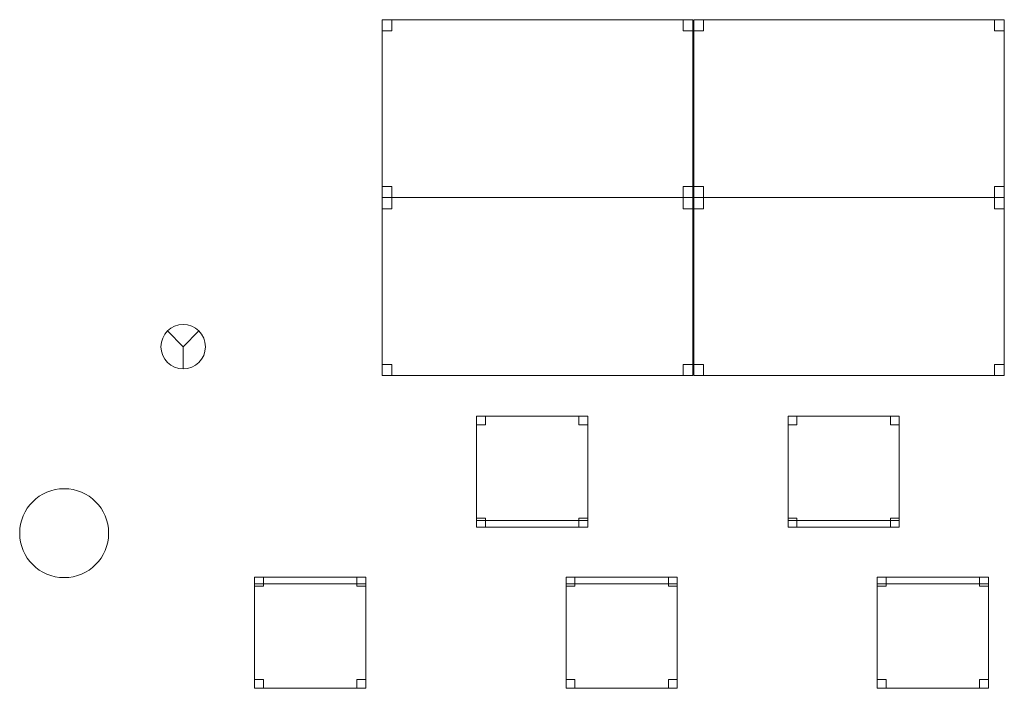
# Model space of a CAD drawing. Header units: metres. Extents: x 397.7 to 427.5, y 12.7 to 28.4.
# Tile 113 of 129: x 410.5 to 415, y 17.1 to 20.1. Entities that reach past the tile are written whole.
import ezdxf

# ---------------------------------------------------------------- set-up
doc = ezdxf.new("R2010")
doc.units = ezdxf.units.M
for name, color, linetype, lineweight in [('02_MOBILIARIO', 7, 'Continuous', 18), ('A-COLS-____-MCUT', 7, 'Continuous', 18), ('A-COLS-____-OTLN', 7, 'Continuous', 18), ('A-DETL-____-MBND', 7, 'Continuous', 18), ('A-DETL-GENF-OTLN', 7, 'Continuous', 18)]:
    doc.layers.add(name, color=color, linetype=linetype, lineweight=lineweight)

# ---------------------------------------------------------------- blocks, each defined once
blk = doc.blocks.new('Family - Taula 140X80_P4-153792-07_PCI_P4')
at = {"layer": 'A-DETL-____-MBND', "color": 253, "true_color": 0xaaaaaa}
for p, q in [((0, 0.8001), (0.0437, 0.8001)), ((0, 0.7501), (0, 0.8001)), ((0.0437, 0.8001), (0, 0.8001)), ((0, 0.8001), (0, 0.7501)), ((0, 0.8001), (1.3973, 0.8001)), ((0, 0), (0, 0.8001)), ((1.3973, 0.8001), (0, 0.8001)), ((0, 0.8001), (0, 0)), ((0.0437, 0.8001), (0.0437, 0.7501)), ((0.0437, 0.7501), (0.0437, 0.8001)), ((1.3536, 0.8001), (1.3973, 0.8001)), ((1.3536, 0.7501), (1.3536, 0.8001)), ((1.3973, 0.8001), (1.3536, 0.8001)), ((1.3536, 0.8001), (1.3536, 0.7501)), ((1.3973, 0.8001), (1.3973, 0.7501)), ((1.3973, 0.7501), (1.3973, 0.8001)), ((1.3973, 0.8001), (1.3973, 0)), ((1.3973, 0), (1.3973, 0.8001)), ((0.0437, 0.7501), (0, 0.7501)), ((0, 0.7501), (0.0437, 0.7501)), ((1.3973, 0.7501), (1.3536, 0.7501)), ((1.3536, 0.7501), (1.3973, 0.7501)), ((0, 0.05), (0.0437, 0.05)), ((0, 0), (0, 0.05)), ((0.0437, 0.05), (0, 0.05)), ((0, 0.05), (0, 0)), ((0.0437, 0.05), (0.0437, 0)), ((0.0437, 0), (0.0437, 0.05)), ((1.3536, 0.05), (1.3973, 0.05)), ((1.3536, 0), (1.3536, 0.05)), ((1.3973, 0.05), (1.3536, 0.05)), ((1.3536, 0.05), (1.3536, 0)), ((1.3973, 0.05), (1.3973, 0)), ((1.3973, 0), (1.3973, 0.05)), ((0.0437, 0), (0, 0)), ((0, 0), (0.0437, 0)), ((0, 0), (1.3973, 0)), ((1.3973, 0), (1.3536, 0)), ((1.3536, 0), (1.3973, 0)), ((1.3973, 0), (0, 0))]:
    blk.add_line(p, q, dxfattribs=at)
blk = doc.blocks.new('Family - Cadira d_Oficina_P4-153876-07_PCI_P4')
at = {"layer": 'A-DETL-____-MBND', "color": 253, "true_color": 0xaaaaaa}
for p, q in [((0, 0), (0, 0.5)), ((0, 0.5), (0.5, 0.5)), ((0.5, 0.5), (0, 0.5)), ((0, 0.5), (0, 0)), ((0, 0.46), (0, 0.5)), ((0, 0.5), (0.04, 0.5)), ((0.04, 0.5), (0, 0.5)), ((0, 0.5), (0, 0.46)), ((0, 0.47), (0, 0.5)), ((0, 0.5), (0.5, 0.5)), ((0.5, 0.5), (0, 0.5)), ((0, 0.5), (0, 0.47)), ((0.04, 0.5), (0.04, 0.46)), ((0.04, 0.46), (0.04, 0.5)), ((0.46, 0.46), (0.46, 0.5)), ((0.46, 0.5), (0.5, 0.5)), ((0.5, 0.5), (0.46, 0.5)), ((0.46, 0.5), (0.46, 0.46)), ((0.5, 0.5), (0.5, 0.46)), ((0.5, 0.46), (0.5, 0.5)), ((0.5, 0.5), (0.5, 0)), ((0.5, 0), (0.5, 0.5)), ((0.5, 0.5), (0.5, 0.47)), ((0.5, 0.47), (0.5, 0.5)), ((0.5, 0.47), (0, 0.47)), ((0, 0.47), (0.5, 0.47)), ((0.04, 0.46), (0, 0.46)), ((0, 0.46), (0.04, 0.46)), ((0.5, 0.46), (0.46, 0.46)), ((0.46, 0.46), (0.5, 0.46)), ((0, 0), (0, 0.04)), ((0, 0.04), (0.04, 0.04)), ((0.04, 0.04), (0, 0.04)), ((0, 0.04), (0, 0)), ((0.5, 0), (0, 0)), ((0, 0), (0.5, 0)), ((0.04, 0), (0, 0)), ((0, 0), (0.04, 0)), ((0.04, 0.04), (0.04, 0)), ((0.04, 0), (0.04, 0.04)), ((0.46, 0), (0.46, 0.04)), ((0.46, 0.04), (0.5, 0.04)), ((0.5, 0.04), (0.46, 0.04)), ((0.46, 0.04), (0.46, 0)), ((0.5, 0), (0.46, 0)), ((0.46, 0), (0.5, 0)), ((0.5, 0.04), (0.5, 0)), ((0.5, 0), (0.5, 0.04))]:
    blk.add_line(p, q, dxfattribs=at)
blk = doc.blocks.new('Family - Pilar P4-153975-07_PCI_P4')
at = {"layer": 'A-COLS-____-MCUT', "color": 253, "true_color": 0xaaaaaa}
for start, end in [(360, 180), (180, 360)]:
    blk.add_arc((0.2, 0.2), 0.2, start, end, dxfattribs=at)
at = {"layer": 'A-COLS-____-OTLN', "color": 253, "true_color": 0xaaaaaa}
for start, end in [(360, 180), (180, 360)]:
    blk.add_arc((0.2, 0.2), 0.2, start, end, dxfattribs=at)
blk = doc.blocks.new('Family - Cadira d_Oficina_P4-154031-07_PCI_P4')
at = {"layer": 'A-DETL-____-MBND', "color": 253, "true_color": 0xaaaaaa}
for p, q in [((0, 0.5), (0.5, 0.5)), ((0, 0), (0, 0.5)), ((0.5, 0.5), (0, 0.5)), ((0, 0.5), (0, 0)), ((0, 0.46), (0, 0.5)), ((0, 0.5), (0.04, 0.5)), ((0.04, 0.5), (0, 0.5)), ((0, 0.5), (0, 0.46)), ((0.04, 0.5), (0.04, 0.46)), ((0.04, 0.46), (0.04, 0.5)), ((0.46, 0.46), (0.46, 0.5)), ((0.46, 0.5), (0.5, 0.5)), ((0.5, 0.5), (0.46, 0.5)), ((0.46, 0.5), (0.46, 0.46)), ((0.5, 0.5), (0.5, 0)), ((0.5, 0), (0.5, 0.5)), ((0.5, 0.5), (0.5, 0.46)), ((0.5, 0.46), (0.5, 0.5)), ((0.04, 0.46), (0, 0.46)), ((0, 0.46), (0.04, 0.46)), ((0.5, 0.46), (0.46, 0.46)), ((0.46, 0.46), (0.5, 0.46)), ((0, 0), (0, 0.04)), ((0, 0.04), (0.04, 0.04)), ((0.04, 0.04), (0, 0.04)), ((0, 0.04), (0, 0)), ((0, 0), (0, 0.03)), ((0, 0.03), (0.5, 0.03)), ((0.5, 0.03), (0, 0.03)), ((0, 0.03), (0, 0)), ((0.5, 0), (0, 0)), ((0.04, 0), (0, 0)), ((0, 0), (0.04, 0)), ((0.04, 0.04), (0.04, 0)), ((0.04, 0), (0.04, 0.04)), ((0.46, 0), (0.46, 0.04)), ((0.46, 0.04), (0.5, 0.04)), ((0.5, 0.04), (0.46, 0.04)), ((0.46, 0.04), (0.46, 0)), ((0.5, 0), (0.46, 0)), ((0.5, 0.04), (0.5, 0)), ((0.5, 0), (0.5, 0.04)), ((0.5, 0.03), (0.5, 0)), ((0.5, 0), (0.5, 0.03)), ((0, 0), (0.5, 0)), ((0.5, 0), (0, 0)), ((0, 0), (0.5, 0)), ((0.46, 0), (0.5, 0))]:
    blk.add_line(p, q, dxfattribs=at)
blk = doc.blocks.new('Family - Cadira d_Oficina_P4-154238-07_PCI_P4')
at = {"layer": 'A-DETL-____-MBND', "color": 253, "true_color": 0xaaaaaa}
for p, q in [((0, 0), (0, 0.5)), ((0, 0.5), (0.5, 0.5)), ((0.5, 0.5), (0, 0.5)), ((0, 0.5), (0, 0)), ((0, 0.47), (0, 0.5)), ((0, 0.5), (0.5, 0.5)), ((0.5, 0.5), (0, 0.5)), ((0, 0.5), (0, 0.47)), ((0, 0.46), (0, 0.5)), ((0, 0.5), (0.04, 0.5)), ((0.04, 0.5), (0, 0.5)), ((0, 0.5), (0, 0.46)), ((0.04, 0.5), (0.04, 0.46)), ((0.04, 0.46), (0.04, 0.5)), ((0.46, 0.46), (0.46, 0.5)), ((0.46, 0.5), (0.5, 0.5)), ((0.5, 0.5), (0.46, 0.5)), ((0.46, 0.5), (0.46, 0.46)), ((0.5, 0.5), (0.5, 0.46)), ((0.5, 0.46), (0.5, 0.5)), ((0.5, 0.5), (0.5, 0)), ((0.5, 0), (0.5, 0.5)), ((0.5, 0.5), (0.5, 0.47)), ((0.5, 0.47), (0.5, 0.5)), ((0.5, 0.47), (0, 0.47)), ((0, 0.47), (0.5, 0.47)), ((0.04, 0.46), (0, 0.46)), ((0, 0.46), (0.04, 0.46)), ((0.5, 0.46), (0.46, 0.46)), ((0.46, 0.46), (0.5, 0.46)), ((0, 0), (0, 0.04)), ((0, 0.04), (0.04, 0.04)), ((0.04, 0.04), (0, 0.04)), ((0, 0.04), (0, 0)), ((0.5, 0), (0, 0)), ((0, 0), (0.5, 0)), ((0.04, 0), (0, 0)), ((0, 0), (0.04, 0)), ((0.04, 0.04), (0.04, 0)), ((0.04, 0), (0.04, 0.04)), ((0.46, 0), (0.46, 0.04)), ((0.46, 0.04), (0.5, 0.04)), ((0.5, 0.04), (0.46, 0.04)), ((0.46, 0.04), (0.46, 0)), ((0.5, 0), (0.46, 0)), ((0.46, 0), (0.5, 0)), ((0.5, 0.04), (0.5, 0)), ((0.5, 0), (0.5, 0.04))]:
    blk.add_line(p, q, dxfattribs=at)
blk = doc.blocks.new('Family - Taula 140X80_P4-154322-07_PCI_P4')
at = {"layer": 'A-DETL-____-MBND', "color": 253, "true_color": 0xaaaaaa}
for p, q in [((0, 0.8001), (1.3973, 0.8001)), ((0, 0), (0, 0.8001)), ((1.3973, 0.8001), (0, 0.8001)), ((0, 0.8001), (0, 0)), ((0, 0.8001), (0.0437, 0.8001)), ((0, 0.7501), (0, 0.8001)), ((0.0437, 0.8001), (0, 0.8001)), ((0, 0.8001), (0, 0.7501)), ((0.0437, 0.8001), (0.0437, 0.7501)), ((0.0437, 0.7501), (0.0437, 0.8001)), ((1.3536, 0.8001), (1.3973, 0.8001)), ((1.3536, 0.7501), (1.3536, 0.8001)), ((1.3973, 0.8001), (1.3536, 0.8001)), ((1.3536, 0.8001), (1.3536, 0.7501)), ((1.3973, 0.8001), (1.3973, 0.7501)), ((1.3973, 0.7501), (1.3973, 0.8001)), ((1.3973, 0.8001), (1.3973, 0)), ((1.3973, 0), (1.3973, 0.8001)), ((0.0437, 0.7501), (0, 0.7501)), ((0, 0.7501), (0.0437, 0.7501)), ((1.3973, 0.7501), (1.3536, 0.7501)), ((1.3536, 0.7501), (1.3973, 0.7501)), ((0, 0.05), (0.0437, 0.05)), ((0, 0), (0, 0.05)), ((0.0437, 0.05), (0, 0.05)), ((0, 0.05), (0, 0)), ((0.0437, 0.05), (0.0437, 0)), ((0.0437, 0), (0.0437, 0.05)), ((1.3536, 0.05), (1.3973, 0.05)), ((1.3536, 0), (1.3536, 0.05)), ((1.3973, 0.05), (1.3536, 0.05)), ((1.3536, 0.05), (1.3536, 0)), ((1.3973, 0.05), (1.3973, 0)), ((1.3973, 0), (1.3973, 0.05)), ((0.0437, 0), (0, 0)), ((0, 0), (0.0437, 0)), ((0, 0), (1.3973, 0)), ((1.3973, 0), (1.3536, 0)), ((1.3536, 0), (1.3973, 0)), ((1.3973, 0), (0, 0))]:
    blk.add_line(p, q, dxfattribs=at)
blk = doc.blocks.new('Family - Taula 140X80_P4-154328-07_PCI_P4')
at = {"layer": 'A-DETL-____-MBND', "color": 253, "true_color": 0xaaaaaa}
for p, q in [((0, 0.7501), (0, 0.8001)), ((0, 0.8001), (0.0437, 0.8001)), ((0.0437, 0.8001), (0, 0.8001)), ((0, 0.8001), (0, 0.7501)), ((0, 0), (0, 0.8001)), ((0, 0.8001), (1.3973, 0.8001)), ((1.3973, 0.8001), (0, 0.8001)), ((0, 0.8001), (0, 0)), ((0.0437, 0.8001), (0.0437, 0.7501)), ((0.0437, 0.7501), (0.0437, 0.8001)), ((1.3536, 0.7501), (1.3536, 0.8001)), ((1.3536, 0.8001), (1.3973, 0.8001)), ((1.3973, 0.8001), (1.3536, 0.8001)), ((1.3536, 0.8001), (1.3536, 0.7501)), ((1.3973, 0.8001), (1.3973, 0.7501)), ((1.3973, 0.7501), (1.3973, 0.8001)), ((1.3973, 0.8001), (1.3973, 0)), ((1.3973, 0), (1.3973, 0.8001)), ((0.0437, 0.7501), (0, 0.7501)), ((0, 0.7501), (0.0437, 0.7501)), ((1.3973, 0.7501), (1.3536, 0.7501)), ((1.3536, 0.7501), (1.3973, 0.7501)), ((0, 0), (0, 0.05)), ((0, 0.05), (0.0437, 0.05)), ((0.0437, 0.05), (0, 0.05)), ((0, 0.05), (0, 0)), ((0.0437, 0.05), (0.0437, 0)), ((0.0437, 0), (0.0437, 0.05)), ((1.3536, 0), (1.3536, 0.05)), ((1.3536, 0.05), (1.3973, 0.05)), ((1.3973, 0.05), (1.3536, 0.05)), ((1.3536, 0.05), (1.3536, 0)), ((1.3973, 0.05), (1.3973, 0)), ((1.3973, 0), (1.3973, 0.05)), ((0.0437, 0), (0, 0)), ((0, 0), (0.0437, 0)), ((1.3973, 0), (0, 0)), ((0, 0), (1.3973, 0)), ((1.3973, 0), (1.3536, 0)), ((1.3536, 0), (1.3973, 0))]:
    blk.add_line(p, q, dxfattribs=at)
blk = doc.blocks.new('Family - Cadira d_Oficina_P4-154434-07_PCI_P4')
at = {"layer": 'A-DETL-____-MBND', "color": 253, "true_color": 0xaaaaaa}
for p, q in [((0, 0.46), (0, 0.5)), ((0, 0.5), (0.04, 0.5)), ((0.04, 0.5), (0, 0.5)), ((0, 0.5), (0, 0.46)), ((0, 0.47), (0, 0.5)), ((0, 0.5), (0.5, 0.5)), ((0.5, 0.5), (0, 0.5)), ((0, 0.5), (0, 0.47)), ((0, 0), (0, 0.5)), ((0, 0.5), (0.5, 0.5)), ((0.5, 0.5), (0, 0.5)), ((0, 0.5), (0, 0)), ((0.04, 0.5), (0.04, 0.46)), ((0.04, 0.46), (0.04, 0.5)), ((0.46, 0.46), (0.46, 0.5)), ((0.46, 0.5), (0.5, 0.5)), ((0.5, 0.5), (0.46, 0.5)), ((0.46, 0.5), (0.46, 0.46)), ((0.5, 0.5), (0.5, 0.46)), ((0.5, 0.46), (0.5, 0.5)), ((0.5, 0.5), (0.5, 0.47)), ((0.5, 0.47), (0.5, 0.5)), ((0.5, 0.5), (0.5, 0)), ((0.5, 0), (0.5, 0.5)), ((0.5, 0.47), (0, 0.47)), ((0, 0.47), (0.5, 0.47)), ((0.04, 0.46), (0, 0.46)), ((0, 0.46), (0.04, 0.46)), ((0.5, 0.46), (0.46, 0.46)), ((0.46, 0.46), (0.5, 0.46)), ((0, 0), (0, 0.04)), ((0, 0.04), (0.04, 0.04)), ((0.04, 0.04), (0, 0.04)), ((0, 0.04), (0, 0)), ((0.04, 0), (0, 0)), ((0, 0), (0.04, 0)), ((0.5, 0), (0, 0)), ((0, 0), (0.5, 0)), ((0.04, 0.04), (0.04, 0)), ((0.04, 0), (0.04, 0.04)), ((0.46, 0), (0.46, 0.04)), ((0.46, 0.04), (0.5, 0.04)), ((0.5, 0.04), (0.46, 0.04)), ((0.46, 0.04), (0.46, 0)), ((0.5, 0), (0.46, 0)), ((0.46, 0), (0.5, 0)), ((0.5, 0.04), (0.5, 0)), ((0.5, 0), (0.5, 0.04))]:
    blk.add_line(p, q, dxfattribs=at)
blk = doc.blocks.new('Family - Taula 140X80_P4-154509-07_PCI_P4')
at = {"layer": 'A-DETL-____-MBND', "color": 253, "true_color": 0xaaaaaa}
for p, q in [((0, 0), (0, 0.8001)), ((0, 0.8001), (1.3973, 0.8001)), ((1.3973, 0.8001), (0, 0.8001)), ((0, 0.8001), (0, 0)), ((0, 0.7501), (0, 0.8001)), ((0, 0.8001), (0.0437, 0.8001)), ((0.0437, 0.8001), (0, 0.8001)), ((0, 0.8001), (0, 0.7501)), ((0.0437, 0.8001), (0.0437, 0.7501)), ((0.0437, 0.7501), (0.0437, 0.8001)), ((1.3536, 0.7501), (1.3536, 0.8001)), ((1.3536, 0.8001), (1.3973, 0.8001)), ((1.3973, 0.8001), (1.3536, 0.8001)), ((1.3536, 0.8001), (1.3536, 0.7501)), ((1.3973, 0.8001), (1.3973, 0)), ((1.3973, 0), (1.3973, 0.8001)), ((1.3973, 0.8001), (1.3973, 0.7501)), ((1.3973, 0.7501), (1.3973, 0.8001)), ((0.0437, 0.7501), (0, 0.7501)), ((0, 0.7501), (0.0437, 0.7501)), ((1.3973, 0.7501), (1.3536, 0.7501)), ((1.3536, 0.7501), (1.3973, 0.7501)), ((0, 0), (0, 0.05)), ((0, 0.05), (0.0437, 0.05)), ((0.0437, 0.05), (0, 0.05)), ((0, 0.05), (0, 0)), ((0.0437, 0.05), (0.0437, 0)), ((0.0437, 0), (0.0437, 0.05)), ((1.3536, 0), (1.3536, 0.05)), ((1.3536, 0.05), (1.3973, 0.05)), ((1.3973, 0.05), (1.3536, 0.05)), ((1.3536, 0.05), (1.3536, 0)), ((1.3973, 0.05), (1.3973, 0)), ((1.3973, 0), (1.3973, 0.05)), ((1.3973, 0), (0, 0)), ((0, 0), (1.3973, 0)), ((0.0437, 0), (0, 0)), ((0, 0), (0.0437, 0)), ((1.3973, 0), (1.3536, 0)), ((1.3536, 0), (1.3973, 0))]:
    blk.add_line(p, q, dxfattribs=at)
blk = doc.blocks.new('Family - Cadira d_Oficina_P4-154521-07_PCI_P4')
at = {"layer": 'A-DETL-____-MBND', "color": 253, "true_color": 0xaaaaaa}
for p, q in [((0, 0.46), (0, 0.5)), ((0, 0.5), (0.04, 0.5)), ((0.04, 0.5), (0, 0.5)), ((0, 0.5), (0, 0.46)), ((0, 0.5), (0.5, 0.5)), ((0, 0), (0, 0.5)), ((0.5, 0.5), (0, 0.5)), ((0, 0.5), (0, 0)), ((0.04, 0.5), (0.04, 0.46)), ((0.04, 0.46), (0.04, 0.5)), ((0.46, 0.46), (0.46, 0.5)), ((0.46, 0.5), (0.5, 0.5)), ((0.5, 0.5), (0.46, 0.5)), ((0.46, 0.5), (0.46, 0.46)), ((0.5, 0.5), (0.5, 0)), ((0.5, 0), (0.5, 0.5)), ((0.5, 0.5), (0.5, 0.46)), ((0.5, 0.46), (0.5, 0.5)), ((0.04, 0.46), (0, 0.46)), ((0, 0.46), (0.04, 0.46)), ((0.5, 0.46), (0.46, 0.46)), ((0.46, 0.46), (0.5, 0.46)), ((0, 0), (0, 0.04)), ((0, 0.04), (0.04, 0.04)), ((0.04, 0.04), (0, 0.04)), ((0, 0.04), (0, 0)), ((0, 0), (0, 0.03)), ((0, 0.03), (0.5, 0.03)), ((0.5, 0.03), (0, 0.03)), ((0, 0.03), (0, 0)), ((0.5, 0), (0, 0)), ((0.04, 0), (0, 0)), ((0, 0), (0.04, 0)), ((0.04, 0.04), (0.04, 0)), ((0.04, 0), (0.04, 0.04)), ((0.46, 0), (0.46, 0.04)), ((0.46, 0.04), (0.5, 0.04)), ((0.5, 0.04), (0.46, 0.04)), ((0.46, 0.04), (0.46, 0)), ((0.5, 0), (0.46, 0)), ((0.5, 0.04), (0.5, 0)), ((0.5, 0), (0.5, 0.04)), ((0.5, 0.03), (0.5, 0)), ((0.5, 0), (0.5, 0.03)), ((0.5, 0), (0, 0)), ((0, 0), (0.5, 0)), ((0, 0), (0.5, 0)), ((0.46, 0), (0.5, 0))]:
    blk.add_line(p, q, dxfattribs=at)
blk = doc.blocks.new('LONDR55-XX_ZZ-ARQ-CAA-M3D-Londres55_ifc-1-07_PCI_P4')
at = {"layer": '02_MOBILIARIO', "color": 253, "lineweight": 18, "true_color": 0xaaaaaa}
for name, p in [('Family - Taula 140X80_P4-154322-07_PCI_P4', (412.1645, 19.3086)), ('Family - Taula 140X80_P4-153792-07_PCI_P4', (413.5657, 19.3086)), ('Family - Taula 140X80_P4-154509-07_PCI_P4', (412.1645, 18.5085)), ('Family - Taula 140X80_P4-154328-07_PCI_P4', (413.5657, 18.5085)), ('Family - Cadira d_Oficina_P4-154031-07_PCI_P4', (412.5892, 17.8263)), ('Family - Cadira d_Oficina_P4-154521-07_PCI_P4', (413.9904, 17.8263)), ('Family - Cadira d_Oficina_P4-154434-07_PCI_P4', (411.5905, 17.1018)), ('Family - Cadira d_Oficina_P4-153876-07_PCI_P4', (412.9917, 17.1018)), ('Family - Cadira d_Oficina_P4-154238-07_PCI_P4', (414.3917, 17.1018))]:
    blk.add_blockref(name, p, dxfattribs=at)
at = {"layer": 'A-COLS-____-OTLN', "color": 253, "lineweight": 18, "true_color": 0xaaaaaa}
blk.add_blockref('Family - Pilar P4-153975-07_PCI_P4', (410.5337, 17.5995), dxfattribs=at)
blk = doc.blocks.new('ZYR_12_01_08 Detectors - 01 Detector Òptic-539619-07_PCI_P4')
at = {"layer": 'A-DETL-GENF-OTLN', "color": 1, "true_color": 0xff0000}
for q in [(-0.0707, 0.0707), (0.0707, 0.0707), (0, -0.1)]:
    blk.add_line((0, 0), q, dxfattribs=at)
blk.add_circle((0, 0), 0.1, dxfattribs=at)

msp = doc.modelspace()

# ---------------------------------------------------------------- block references
at = {"lineweight": 5}
msp.add_blockref('LONDR55-XX_ZZ-ARQ-CAA-M3D-Londres55_ifc-1-07_PCI_P4', (0, 0), dxfattribs=at)
at = {"layer": 'A-DETL-GENF-OTLN', "color": 1, "true_color": 0xff0000}
msp.add_blockref('ZYR_12_01_08 Detectors - 01 Detector Òptic-539619-07_PCI_P4', (411.2692, 18.6381), dxfattribs=at)

doc.saveas('drawing.dxf')
